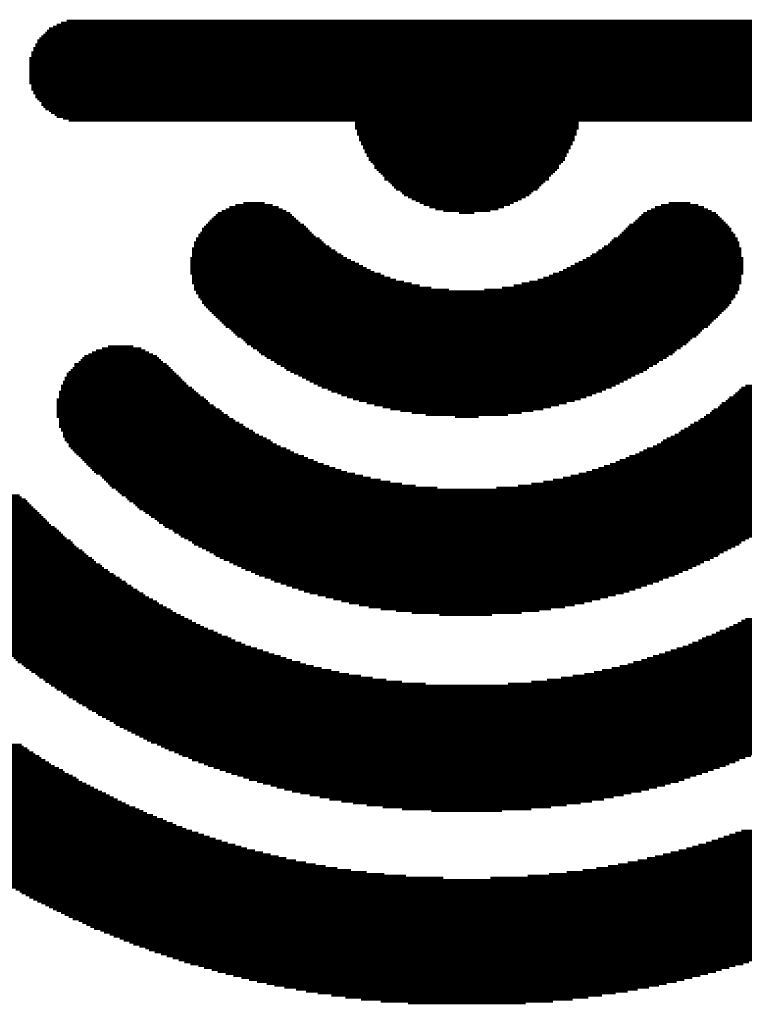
# Model space of a CAD drawing. Extents: x -1.3 to 24.2, y -3.9 to 39.2.
# Tile 17 of 31: x 7.3 to 13.7, y 9.1 to 17.7. Entities that reach past the tile are written whole.
import ezdxf

# ---------------------------------------------------------------- set-up
doc = ezdxf.new("R2010")
doc.units = 0
doc.layers.add('ULTRASONIC_4_CLICK_V101_GTO', color=9, linetype='CONTINUOUS')

msp = doc.modelspace()

# ---------------------------------------------------------------- linework, layer by layer
at = {"layer": 'ULTRASONIC_4_CLICK_V101_GTO', "const_width": 0.01778}
for points in [[(7.58952, 17.64284), (14.72438, 17.64284)], [(7.62508, 17.65808), (14.68882, 17.65808)], [(7.6581, 17.67586), (14.67358, 17.67586)], [(7.69366, 17.69364), (14.63802, 17.69364)], [(7.74446, 17.71142), (14.58722, 17.71142)], [(7.50316, 17.55648), (14.81074, 17.55648)], [(7.52094, 17.57426), (14.79296, 17.57426)], [(7.53872, 17.5895), (14.77518, 17.5895)], [(7.5565, 17.60728), (14.75994, 17.60728)], [(7.57174, 17.62506), (14.74216, 17.62506)], [(7.45236, 17.47012), (14.86154, 17.47012)], [(7.47014, 17.50314), (14.8463, 17.50314)], [(7.47014, 17.4879), (14.86154, 17.4879)], [(7.48538, 17.5387), (14.82852, 17.5387)], [(7.48538, 17.52092), (14.8463, 17.52092)], [(7.4168, 17.38376), (14.8971, 17.38376)], [(7.43458, 17.43456), (14.87932, 17.43456)], [(7.43458, 17.41678), (14.8971, 17.41678)], [(7.43458, 17.40154), (14.8971, 17.40154)], [(7.45236, 17.45234), (14.87932, 17.45234)], [(7.4168, 17.36598), (14.8971, 17.36598)], [(7.4168, 17.3482), (14.91488, 17.3482)], [(7.4168, 17.33296), (14.91488, 17.33296)], [(7.4168, 17.31518), (14.91488, 17.31518)], [(7.4168, 17.2974), (14.91488, 17.2974)], [(7.4168, 17.27962), (14.91488, 17.27962)], [(7.4168, 17.26184), (14.91488, 17.26184)], [(7.4168, 17.2466), (14.91488, 17.2466)], [(7.4168, 17.22882), (14.91488, 17.22882)], [(7.4168, 17.21104), (14.91488, 17.21104)], [(7.4168, 17.19326), (14.8971, 17.19326)], [(7.4168, 17.17548), (14.8971, 17.17548)], [(7.4168, 17.16024), (14.8971, 17.16024)], [(7.43458, 17.14246), (14.8971, 17.14246)], [(7.43458, 17.12468), (14.87932, 17.12468)], [(7.43458, 17.1069), (14.87932, 17.1069)], [(7.45236, 17.09166), (14.87932, 17.09166)], [(7.45236, 17.07388), (14.86154, 17.07388)], [(7.47014, 17.0561), (14.86154, 17.0561)], [(7.47014, 17.03832), (14.8463, 17.03832)], [(7.48538, 17.02054), (14.82852, 17.02054)], [(7.50316, 17.0053), (14.82852, 17.0053)], [(7.52094, 16.98752), (14.81074, 16.98752)], [(7.52094, 16.96974), (14.79296, 16.96974)], [(7.53872, 16.95196), (14.77518, 16.95196)], [(7.5565, 16.93418), (14.75994, 16.93418)], [(7.58952, 16.91894), (14.74216, 16.91894)], [(7.6073, 16.90116), (14.7066, 16.90116)], [(7.64032, 16.88338), (14.68882, 16.88338)], [(7.6581, 16.8656), (14.6558, 16.8656)], [(7.71144, 16.85036), (14.62024, 16.85036)], [(7.76224, 16.83258), (14.55166, 16.83258)], [(10.27938, 16.8148), (12.2428, 16.8148)], [(10.27938, 16.79702), (12.2428, 16.79702)], [(10.27938, 16.77924), (12.2428, 16.77924)], [(10.27938, 16.764), (12.2428, 16.764)], [(10.29462, 16.74622), (12.22502, 16.74622)], [(10.29462, 16.72844), (12.22502, 16.72844)], [(10.29462, 16.71066), (12.22502, 16.71066)], [(10.3124, 16.69542), (12.20724, 16.69542)], [(10.3124, 16.67764), (12.20724, 16.67764)], [(10.3124, 16.65986), (12.20724, 16.65986)], [(10.33018, 16.64208), (12.192, 16.64208)], [(10.33018, 16.6243), (12.192, 16.6243)], [(10.34796, 16.60906), (12.17422, 16.60906)], [(10.34796, 16.59128), (12.17422, 16.59128)], [(10.3632, 16.5735), (12.15644, 16.5735)], [(10.3632, 16.55572), (12.15644, 16.55572)], [(10.38098, 16.53794), (12.13866, 16.53794)], [(10.38098, 16.5227), (12.13866, 16.5227)], [(10.39876, 16.50492), (12.12342, 16.50492)], [(10.39876, 16.48714), (12.12342, 16.48714)], [(10.41654, 16.46936), (12.10564, 16.46936)], [(10.43432, 16.45412), (12.08786, 16.45412)], [(10.44956, 16.43634), (12.07008, 16.43634)], [(10.44956, 16.41856), (12.07008, 16.41856)], [(10.46734, 16.40078), (12.0523, 16.40078)], [(10.48512, 16.383), (12.03706, 16.383)], [(10.5029, 16.36776), (12.01928, 16.36776)], [(10.52068, 16.34998), (12.0015, 16.34998)], [(10.53592, 16.3322), (11.98372, 16.3322)], [(10.53592, 16.31442), (11.98372, 16.31442)], [(10.57148, 16.29664), (11.9507, 16.29664)], [(10.58926, 16.2814), (11.93292, 16.2814)], [(10.6045, 16.26362), (11.91514, 16.26362)], [(10.62228, 16.24584), (11.89736, 16.24584)], [(10.64006, 16.22806), (11.88212, 16.22806)], [(10.67562, 16.21282), (11.84656, 16.21282)], [(10.69086, 16.19504), (11.82878, 16.19504)], [(10.70864, 16.17726), (11.811, 16.17726)], [(9.22782, 16.0909), (9.55548, 16.0909)], [(9.2964, 16.10868), (9.48436, 16.10868)], [(10.7442, 16.15948), (11.77798, 16.15948)], [(10.77722, 16.1417), (11.74242, 16.1417)], [(10.81278, 16.12646), (11.7094, 16.12646)], [(10.8458, 16.10868), (11.67384, 16.10868)], [(10.88136, 16.0909), (11.64082, 16.0909)], [(12.9667, 16.0909), (13.29436, 16.0909)], [(13.03528, 16.10868), (13.22578, 16.10868)], [(9.0551, 16.00454), (9.72566, 16.00454)], [(9.07288, 16.02232), (9.71042, 16.02232)], [(9.1059, 16.0401), (9.67486, 16.0401)], [(9.14146, 16.05534), (9.64184, 16.05534)], [(9.17448, 16.07312), (9.60628, 16.07312)], [(10.93216, 16.07312), (11.58748, 16.07312)], [(10.9855, 16.05534), (11.53668, 16.05534)], [(11.05408, 16.0401), (11.4681, 16.0401)], [(11.19124, 16.02232), (11.3284, 16.02232)], [(12.79398, 16.00454), (13.46708, 16.00454)], [(12.81176, 16.02232), (13.4493, 16.02232)], [(12.84478, 16.0401), (13.41374, 16.0401)], [(12.88034, 16.05534), (13.38072, 16.05534)], [(12.9159, 16.07312), (13.34516, 16.07312)], [(8.96874, 15.91818), (9.8298, 15.91818)], [(8.98652, 15.93596), (9.79678, 15.93596)], [(9.00176, 15.95374), (9.779, 15.95374)], [(9.01954, 15.97152), (9.76122, 15.97152)], [(9.03732, 15.98676), (9.74344, 15.98676)], [(12.68984, 15.91818), (13.55344, 15.91818)], [(12.7254, 15.93596), (13.53566, 15.93596)], [(12.74318, 15.95374), (13.51788, 15.95374)], [(12.76096, 15.97152), (13.5001, 15.97152)], [(12.7762, 15.98676), (13.48232, 15.98676)], [(8.90016, 15.83182), (9.91616, 15.83182)], [(8.91794, 15.8496), (9.89838, 15.8496)], [(8.93318, 15.88516), (9.86536, 15.88516)], [(8.93318, 15.86738), (9.8806, 15.86738)], [(8.95096, 15.9004), (9.84758, 15.9004)], [(12.60348, 15.83182), (13.62202, 15.83182)], [(12.62126, 15.8496), (13.60424, 15.8496)], [(12.63904, 15.86738), (13.58646, 15.86738)], [(12.65682, 15.88516), (13.58646, 15.88516)], [(12.6746, 15.9004), (13.56868, 15.9004)], [(8.8646, 15.76324), (10.00252, 15.76324)], [(8.8646, 15.74546), (10.0203, 15.74546)], [(8.88238, 15.7988), (9.96696, 15.7988)], [(8.88238, 15.78102), (9.98474, 15.78102)], [(8.90016, 15.81404), (9.93394, 15.81404)], [(12.50188, 15.74546), (13.65504, 15.74546)], [(12.51966, 15.76324), (13.65504, 15.76324)], [(12.5349, 15.78102), (13.6398, 15.78102)], [(12.55268, 15.7988), (13.6398, 15.7988)], [(12.58824, 15.81404), (13.62202, 15.81404)], [(8.84682, 15.71244), (10.0711, 15.71244)], [(8.84682, 15.69466), (10.10666, 15.69466)], [(8.84682, 15.67688), (10.1219, 15.67688)], [(8.84682, 15.6591), (10.15746, 15.6591)], [(8.8646, 15.73022), (10.05332, 15.73022)], [(12.36218, 15.6591), (13.67282, 15.6591)], [(12.39774, 15.67688), (13.67282, 15.67688)], [(12.41552, 15.69466), (13.67282, 15.69466)], [(12.44854, 15.71244), (13.67282, 15.71244)], [(12.46632, 15.73022), (13.65504, 15.73022)], [(8.83158, 15.62608), (10.20826, 15.62608)], [(8.83158, 15.6083), (10.24382, 15.6083)], [(8.83158, 15.59052), (10.27938, 15.59052)], [(8.83158, 15.57528), (10.3124, 15.57528)], [(8.84682, 15.64386), (10.17524, 15.64386)], [(12.20724, 15.57528), (13.6906, 15.57528)], [(12.2428, 15.59052), (13.6906, 15.59052)], [(12.27836, 15.6083), (13.6906, 15.6083)], [(12.31138, 15.62608), (13.6906, 15.62608)], [(12.34694, 15.64386), (13.67282, 15.64386)], [(8.83158, 15.5575), (10.34796, 15.5575)], [(8.83158, 15.53972), (10.38098, 15.53972)], [(8.83158, 15.52194), (10.41654, 15.52194)], [(8.83158, 15.50416), (10.44956, 15.50416)], [(8.83158, 15.48892), (10.5029, 15.48892)], [(12.01928, 15.48892), (13.6906, 15.48892)], [(12.07008, 15.50416), (13.6906, 15.50416)], [(12.10564, 15.52194), (13.6906, 15.52194)], [(12.13866, 15.53972), (13.6906, 15.53972)], [(12.17422, 15.5575), (13.6906, 15.5575)], [(8.84682, 15.47114), (10.53592, 15.47114)], [(8.84682, 15.45336), (10.58926, 15.45336)], [(8.84682, 15.43558), (10.64006, 15.43558)], [(8.84682, 15.4178), (10.70864, 15.4178)], [(8.84682, 15.40256), (10.77722, 15.40256)], [(11.74242, 15.40256), (13.67282, 15.40256)], [(11.811, 15.4178), (13.67282, 15.4178)], [(11.88212, 15.43558), (13.67282, 15.43558)], [(11.93292, 15.45336), (13.67282, 15.45336)], [(11.98372, 15.47114), (13.67282, 15.47114)], [(8.8646, 15.38478), (10.8458, 15.38478)], [(8.8646, 15.367), (10.94994, 15.367)], [(8.8646, 15.34922), (11.10488, 15.34922)], [(8.88238, 15.33398), (13.6398, 15.33398)], [(8.88238, 15.3162), (13.6398, 15.3162)], [(11.41476, 15.34922), (13.65504, 15.34922)], [(11.5697, 15.367), (13.65504, 15.367)], [(11.67384, 15.38478), (13.65504, 15.38478)], [(8.90016, 15.29842), (13.62202, 15.29842)], [(8.90016, 15.28064), (13.62202, 15.28064)], [(8.91794, 15.26286), (13.60424, 15.26286)], [(8.93318, 15.24762), (13.58646, 15.24762)], [(8.93318, 15.22984), (13.58646, 15.22984)], [(8.95096, 15.21206), (13.56868, 15.21206)], [(8.96874, 15.19428), (13.55344, 15.19428)], [(8.98652, 15.1765), (13.53566, 15.1765)], [(9.00176, 15.16126), (13.51788, 15.16126)], [(9.01954, 15.14348), (13.5001, 15.14348)], [(9.03732, 15.1257), (13.48232, 15.1257)], [(9.0551, 15.10792), (13.46708, 15.10792)], [(9.07288, 15.09268), (13.4493, 15.09268)], [(9.08812, 15.0749), (13.43152, 15.0749)], [(9.1059, 15.05712), (13.41374, 15.05712)], [(9.12368, 15.03934), (13.3985, 15.03934)], [(9.14146, 15.02156), (13.38072, 15.02156)], [(9.17448, 15.00632), (13.34516, 15.00632)], [(9.19226, 14.98854), (13.32738, 14.98854)], [(9.21004, 14.97076), (13.31214, 14.97076)], [(9.22782, 14.95298), (13.29436, 14.95298)], [(9.24306, 14.9352), (13.27658, 14.9352)], [(9.27862, 14.91996), (13.24356, 14.91996)], [(9.2964, 14.90218), (13.22578, 14.90218)], [(9.31418, 14.8844), (13.208, 14.8844)], [(7.96798, 14.79804), (8.46836, 14.79804)], [(8.00354, 14.81582), (8.43534, 14.81582)], [(8.05434, 14.8336), (8.39978, 14.8336)], [(8.10768, 14.85138), (8.3312, 14.85138)], [(9.32942, 14.86662), (13.19022, 14.86662)], [(9.36498, 14.85138), (13.1572, 14.85138)], [(9.38276, 14.8336), (13.13942, 14.8336)], [(9.41578, 14.81582), (13.10386, 14.81582)], [(9.43356, 14.79804), (13.08608, 14.79804)], [(7.8486, 14.71168), (8.59028, 14.71168)], [(7.86638, 14.72946), (8.5725, 14.72946)], [(7.88162, 14.74724), (8.55472, 14.74724)], [(7.8994, 14.76502), (8.53694, 14.76502)], [(7.93496, 14.78026), (8.50392, 14.78026)], [(9.45134, 14.78026), (13.07084, 14.78026)], [(9.48436, 14.76502), (13.03528, 14.76502)], [(9.50214, 14.74724), (13.0175, 14.74724)], [(9.5377, 14.72946), (12.98448, 14.72946)], [(9.57072, 14.71168), (12.94892, 14.71168)], [(7.76224, 14.62532), (8.69188, 14.62532)], [(7.78002, 14.6431), (8.67664, 14.6431)], [(7.7978, 14.66088), (8.65886, 14.66088)], [(7.81304, 14.6939), (8.6233, 14.6939)], [(7.81304, 14.67866), (8.64108, 14.67866)], [(9.5885, 14.6939), (12.93114, 14.6939)], [(9.62406, 14.67866), (12.89812, 14.67866)], [(9.65708, 14.66088), (12.86256, 14.66088)], [(9.67486, 14.6431), (12.84478, 14.6431)], [(9.71042, 14.62532), (12.81176, 14.62532)], [(7.71144, 14.53896), (8.77824, 14.53896)], [(7.72668, 14.57452), (8.74522, 14.57452)], [(7.72668, 14.55674), (8.76046, 14.55674)], [(7.74446, 14.61008), (8.70966, 14.61008)], [(7.74446, 14.5923), (8.72744, 14.5923)], [(9.74344, 14.61008), (12.7762, 14.61008)], [(9.779, 14.5923), (12.74318, 14.5923)], [(9.81202, 14.57452), (12.70762, 14.57452)], [(9.84758, 14.55674), (12.6746, 14.55674)], [(9.8806, 14.53896), (12.63904, 14.53896)], [(7.67588, 14.4526), (8.88238, 14.4526)], [(7.69366, 14.50594), (8.8138, 14.50594)], [(7.69366, 14.48816), (8.84682, 14.48816)], [(7.69366, 14.47038), (8.8646, 14.47038)], [(7.71144, 14.52372), (8.79602, 14.52372)], [(9.91616, 14.52372), (12.60348, 14.52372)], [(9.95172, 14.50594), (12.57046, 14.50594)], [(9.98474, 14.48816), (12.5349, 14.48816)], [(10.03808, 14.47038), (12.4841, 14.47038)], [(10.0711, 14.4526), (12.44854, 14.4526)], [(13.6398, 14.4526), (14.8463, 14.4526)], [(13.65504, 14.47038), (14.82852, 14.47038)], [(13.67282, 14.48816), (14.82852, 14.48816)], [(13.70838, 14.50594), (14.82852, 14.50594)], [(7.6581, 14.38402), (8.96874, 14.38402)], [(7.6581, 14.36878), (8.98652, 14.36878)], [(7.67588, 14.43736), (8.90016, 14.43736)], [(7.67588, 14.41958), (8.91794, 14.41958)], [(7.67588, 14.4018), (8.95096, 14.4018)], [(10.1219, 14.43736), (12.39774, 14.43736)], [(10.15746, 14.41958), (12.36218, 14.41958)], [(10.20826, 14.4018), (12.31138, 14.4018)], [(10.2616, 14.38402), (12.26058, 14.38402)], [(10.3124, 14.36878), (12.20724, 14.36878)], [(13.53566, 14.36878), (14.86154, 14.36878)], [(13.55344, 14.38402), (14.86154, 14.38402)], [(13.56868, 14.4018), (14.8463, 14.4018)], [(13.60424, 14.41958), (14.8463, 14.41958)], [(13.62202, 14.43736), (14.8463, 14.43736)], [(7.6581, 14.351), (9.00176, 14.351)], [(7.6581, 14.33322), (9.03732, 14.33322)], [(7.6581, 14.31544), (9.0551, 14.31544)], [(7.6581, 14.29766), (9.08812, 14.29766)], [(7.6581, 14.28242), (9.1059, 14.28242)], [(10.38098, 14.351), (12.13866, 14.351)], [(10.44956, 14.33322), (12.07008, 14.33322)], [(10.52068, 14.31544), (12.0015, 14.31544)], [(10.58926, 14.29766), (11.93292, 14.29766)], [(10.67562, 14.28242), (11.84656, 14.28242)], [(13.41374, 14.28242), (14.86154, 14.28242)], [(13.43152, 14.29766), (14.86154, 14.29766)], [(13.46708, 14.31544), (14.86154, 14.31544)], [(13.48232, 14.33322), (14.86154, 14.33322)], [(13.5001, 14.351), (14.86154, 14.351)], [(7.6581, 14.26464), (9.12368, 14.26464)], [(7.6581, 14.24686), (9.15924, 14.24686)], [(7.6581, 14.22908), (9.17448, 14.22908)], [(7.67588, 14.2113), (9.21004, 14.2113)], [(7.67588, 14.19606), (9.22782, 14.19606)], [(10.77722, 14.26464), (11.74242, 14.26464)], [(10.89914, 14.24686), (11.62304, 14.24686)], [(11.15822, 14.22908), (11.36396, 14.22908)], [(13.29436, 14.19606), (14.8463, 14.19606)], [(13.31214, 14.2113), (14.8463, 14.2113)], [(13.34516, 14.22908), (14.86154, 14.22908)], [(13.36294, 14.24686), (14.86154, 14.24686)], [(13.3985, 14.26464), (14.86154, 14.26464)], [(7.67588, 14.17828), (9.26084, 14.17828)], [(7.67588, 14.1605), (9.2964, 14.1605)], [(7.67588, 14.14272), (9.31418, 14.14272)], [(7.69366, 14.12748), (9.3472, 14.12748)], [(7.69366, 14.1097), (9.38276, 14.1097)], [(13.13942, 14.1097), (14.82852, 14.1097)], [(13.17244, 14.12748), (14.82852, 14.12748)], [(13.208, 14.14272), (14.8463, 14.14272)], [(13.22578, 14.1605), (14.8463, 14.1605)], [(13.2588, 14.17828), (14.8463, 14.17828)], [(7.71144, 14.09192), (9.40054, 14.09192)], [(7.71144, 14.07414), (9.43356, 14.07414)], [(7.71144, 14.05636), (9.46912, 14.05636)], [(7.72668, 14.04112), (9.50214, 14.04112)], [(7.72668, 14.02334), (9.5377, 14.02334)], [(12.98448, 14.02334), (14.79296, 14.02334)], [(13.0175, 14.04112), (14.79296, 14.04112)], [(13.05306, 14.05636), (14.81074, 14.05636)], [(13.08608, 14.07414), (14.81074, 14.07414)], [(13.12164, 14.09192), (14.82852, 14.09192)], [(7.74446, 14.00556), (9.55548, 14.00556)], [(7.76224, 13.98778), (9.5885, 13.98778)], [(7.76224, 13.97254), (9.62406, 13.97254)], [(7.78002, 13.95476), (9.67486, 13.95476)], [(7.7978, 13.93698), (9.71042, 13.93698)], [(12.81176, 13.93698), (14.72438, 13.93698)], [(12.84478, 13.95476), (14.74216, 13.95476)], [(12.89812, 13.97254), (14.75994, 13.97254)], [(12.93114, 13.98778), (14.75994, 13.98778)], [(12.9667, 14.00556), (14.77518, 14.00556)], [(7.81304, 13.9192), (9.74344, 13.9192)], [(7.83082, 13.90142), (9.779, 13.90142)], [(7.8486, 13.88618), (9.8298, 13.88618)], [(7.86638, 13.8684), (9.86536, 13.8684)], [(7.88162, 13.85062), (9.91616, 13.85062)], [(12.60348, 13.85062), (14.63802, 13.85062)], [(12.65682, 13.8684), (14.6558, 13.8684)], [(12.68984, 13.88618), (14.67358, 13.88618)], [(12.74318, 13.90142), (14.68882, 13.90142)], [(12.7762, 13.9192), (14.7066, 13.9192)], [(7.8994, 13.83284), (9.95172, 13.83284)], [(7.91718, 13.81506), (10.00252, 13.81506)], [(7.93496, 13.79982), (10.05332, 13.79982)], [(7.95274, 13.78204), (10.10666, 13.78204)], [(7.96798, 13.76426), (10.15746, 13.76426)], [(12.36218, 13.76426), (14.55166, 13.76426)], [(12.41552, 13.78204), (14.56944, 13.78204)], [(12.46632, 13.79982), (14.58722, 13.79982)], [(12.51966, 13.81506), (14.605, 13.81506)], [(12.57046, 13.83284), (14.62024, 13.83284)], [(7.98576, 13.74648), (10.20826, 13.74648)], [(8.00354, 13.73124), (10.27938, 13.73124)], [(8.0391, 13.71346), (10.34796, 13.71346)], [(8.05434, 13.69568), (10.41654, 13.69568)], [(8.07212, 13.6779), (10.5029, 13.6779)], [(8.0899, 13.66012), (10.58926, 13.66012)], [(11.93292, 13.66012), (14.43228, 13.66012)], [(12.01928, 13.6779), (14.44752, 13.6779)], [(12.10564, 13.69568), (14.4653, 13.69568)], [(12.17422, 13.71346), (14.48308, 13.71346)], [(12.2428, 13.73124), (14.51864, 13.73124)], [(12.31138, 13.74648), (14.53388, 13.74648)], [(8.10768, 13.64488), (10.69086, 13.64488)], [(8.12292, 13.6271), (10.81278, 13.6271)], [(8.1407, 13.60932), (11.00074, 13.60932)], [(8.17626, 13.59154), (14.34592, 13.59154)], [(8.19404, 13.57376), (14.32814, 13.57376)], [(11.5189, 13.60932), (14.37894, 13.60932)], [(11.7094, 13.6271), (14.39672, 13.6271)], [(11.82878, 13.64488), (14.4145, 13.64488)], [(6.67766, 13.48994), (7.39902, 13.48994)], [(6.6929, 13.50518), (7.38378, 13.50518)], [(6.71068, 13.52296), (7.34822, 13.52296)], [(6.74624, 13.54074), (7.33044, 13.54074)], [(8.20928, 13.55852), (14.31036, 13.55852)], [(8.22706, 13.54074), (14.29258, 13.54074)], [(8.26262, 13.52296), (14.25956, 13.52296)], [(8.27786, 13.50518), (14.24178, 13.50518)], [(8.29564, 13.48994), (14.224, 13.48994)], [(6.5913, 13.40358), (7.48538, 13.40358)], [(6.60654, 13.41882), (7.47014, 13.41882)], [(6.62432, 13.4366), (7.45236, 13.4366)], [(6.6421, 13.45438), (7.43458, 13.45438)], [(6.65988, 13.47216), (7.4168, 13.47216)], [(8.3312, 13.47216), (14.19098, 13.47216)], [(8.34898, 13.45438), (14.1732, 13.45438)], [(8.36422, 13.4366), (14.15542, 13.4366)], [(8.382, 13.41882), (14.13764, 13.41882)], [(8.41756, 13.40358), (14.10462, 13.40358)], [(6.53796, 13.33246), (7.5565, 13.33246)], [(6.53796, 13.31722), (7.57174, 13.31722)], [(6.55574, 13.35024), (7.53872, 13.35024)], [(6.57352, 13.3858), (7.50316, 13.3858)], [(6.57352, 13.36802), (7.52094, 13.36802)], [(8.43534, 13.3858), (14.08684, 13.3858)], [(8.46836, 13.36802), (14.05128, 13.36802)], [(8.48614, 13.35024), (14.03604, 13.35024)], [(8.51916, 13.33246), (14.00048, 13.33246)], [(8.53694, 13.31722), (13.9827, 13.31722)], [(6.50494, 13.24864), (7.6581, 13.24864)], [(6.50494, 13.23086), (7.67588, 13.23086)], [(6.52018, 13.29944), (7.58952, 13.29944)], [(6.52018, 13.28166), (7.6073, 13.28166)], [(6.52018, 13.26388), (7.64032, 13.26388)], [(8.55472, 13.29944), (13.96492, 13.29944)], [(8.59028, 13.28166), (13.9319, 13.28166)], [(8.60552, 13.26388), (13.89634, 13.26388)], [(8.64108, 13.24864), (13.8811, 13.24864)], [(8.67664, 13.23086), (13.84554, 13.23086)], [(6.48716, 13.1953), (7.71144, 13.1953)], [(6.48716, 13.17752), (7.72668, 13.17752)], [(6.48716, 13.16228), (7.74446, 13.16228)], [(6.48716, 13.1445), (7.78002, 13.1445)], [(6.50494, 13.21308), (7.69366, 13.21308)], [(8.69188, 13.21308), (13.82776, 13.21308)], [(8.72744, 13.1953), (13.79474, 13.1953)], [(8.74522, 13.17752), (13.77696, 13.17752)], [(8.77824, 13.16228), (13.7414, 13.16228)], [(8.8138, 13.1445), (13.70838, 13.1445)], [(6.46938, 13.07592), (7.8486, 13.07592)], [(6.46938, 13.05814), (7.88162, 13.05814)], [(6.48716, 13.12672), (7.7978, 13.12672)], [(6.48716, 13.10894), (7.81304, 13.10894)], [(6.48716, 13.09116), (7.83082, 13.09116)], [(8.84682, 13.12672), (13.67282, 13.12672)], [(8.8646, 13.10894), (13.65504, 13.10894)], [(8.90016, 13.09116), (13.62202, 13.09116)], [(8.93318, 13.07592), (13.58646, 13.07592)], [(8.96874, 13.05814), (13.55344, 13.05814)], [(6.46938, 13.04036), (7.8994, 13.04036)], [(6.48716, 13.02258), (7.91718, 13.02258)], [(6.48716, 13.00734), (7.93496, 13.00734)], [(6.48716, 12.98956), (7.96798, 12.98956)], [(6.48716, 12.97178), (7.98576, 12.97178)], [(9.00176, 13.04036), (13.51788, 13.04036)], [(9.03732, 13.02258), (13.48232, 13.02258)], [(9.0551, 13.00734), (13.46708, 13.00734)], [(9.08812, 12.98956), (13.43152, 12.98956)], [(9.12368, 12.97178), (13.3985, 12.97178)], [(6.48716, 12.954), (8.00354, 12.954)], [(6.48716, 12.93622), (8.0391, 12.93622)], [(6.50494, 12.92098), (8.05434, 12.92098)], [(6.50494, 12.9032), (8.07212, 12.9032)], [(6.50494, 12.88542), (8.10768, 12.88542)], [(9.17448, 12.954), (13.34516, 12.954)], [(9.21004, 12.93622), (13.31214, 12.93622)], [(9.24306, 12.92098), (13.27658, 12.92098)], [(9.27862, 12.9032), (13.24356, 12.9032)], [(9.31418, 12.88542), (13.208, 12.88542)], [(6.50494, 12.86764), (8.12292, 12.86764)], [(6.52018, 12.84986), (8.15848, 12.84986)], [(6.52018, 12.83462), (8.17626, 12.83462)], [(6.53796, 12.81684), (8.20928, 12.81684)], [(6.53796, 12.79906), (8.22706, 12.79906)], [(9.36498, 12.86764), (13.1572, 12.86764)], [(9.40054, 12.84986), (13.12164, 12.84986)], [(9.43356, 12.83462), (13.08608, 12.83462)], [(9.48436, 12.81684), (13.03528, 12.81684)], [(9.5377, 12.79906), (12.98448, 12.79906)], [(6.55574, 12.78128), (8.26262, 12.78128)], [(6.55574, 12.76604), (8.27786, 12.76604)], [(6.57352, 12.74826), (8.31342, 12.74826)], [(6.5913, 12.73048), (8.3312, 12.73048)], [(6.60654, 12.7127), (8.36422, 12.7127)], [(9.57072, 12.78128), (12.94892, 12.78128)], [(9.62406, 12.76604), (12.89812, 12.76604)], [(9.67486, 12.74826), (12.84478, 12.74826)], [(9.72566, 12.73048), (12.79398, 12.73048)], [(9.779, 12.7127), (12.74318, 12.7127)], [(6.60654, 12.69492), (8.382, 12.69492)], [(6.62432, 12.67968), (8.41756, 12.67968)], [(6.6421, 12.6619), (8.43534, 12.6619)], [(6.65988, 12.64412), (8.46836, 12.64412)], [(6.67766, 12.62634), (8.50392, 12.62634)], [(9.8298, 12.69492), (12.68984, 12.69492)], [(9.8806, 12.67968), (12.63904, 12.67968)], [(9.95172, 12.6619), (12.57046, 12.6619)], [(10.0203, 12.64412), (12.50188, 12.64412)], [(10.08888, 12.62634), (12.4333, 12.62634)], [(6.6929, 12.6111), (8.53694, 12.6111)], [(6.71068, 12.59332), (8.55472, 12.59332)], [(6.72846, 12.57554), (8.59028, 12.57554)], [(6.74624, 12.55776), (8.6233, 12.55776)], [(6.77926, 12.53998), (8.65886, 12.53998)], [(10.15746, 12.6111), (12.36218, 12.6111)], [(10.22604, 12.59332), (12.2936, 12.59332)], [(10.3124, 12.57554), (12.20724, 12.57554)], [(10.39876, 12.55776), (12.12342, 12.55776)], [(10.5029, 12.53998), (12.0015, 12.53998)], [(6.79704, 12.52474), (8.67664, 12.52474)], [(6.81482, 12.50696), (8.70966, 12.50696)], [(6.8326, 12.48918), (8.74522, 12.48918)], [(6.84784, 12.4714), (8.77824, 12.4714)], [(6.86562, 12.45362), (8.8138, 12.45362)], [(10.64006, 12.52474), (11.89736, 12.52474)], [(10.77722, 12.50696), (11.74242, 12.50696)], [(11.01852, 12.48918), (11.48334, 12.48918)], [(13.70838, 12.45362), (15.65402, 12.45362)], [(6.8834, 12.43838), (8.84682, 12.43838)], [(6.90118, 12.4206), (8.88238, 12.4206)], [(6.91896, 12.40282), (8.91794, 12.40282)], [(6.9342, 12.38504), (8.95096, 12.38504)], [(6.96976, 12.3698), (8.98652, 12.3698)], [(13.53566, 12.3698), (15.55242, 12.3698)], [(13.56868, 12.38504), (15.58544, 12.38504)], [(13.60424, 12.40282), (15.60322, 12.40282)], [(13.6398, 12.4206), (15.621, 12.4206)], [(13.67282, 12.43838), (15.63878, 12.43838)], [(6.98754, 12.35202), (9.03732, 12.35202)], [(7.00278, 12.33424), (9.07288, 12.33424)], [(7.02056, 12.31646), (9.1059, 12.31646)], [(7.03834, 12.29868), (9.15924, 12.29868)], [(7.05612, 12.28344), (9.19226, 12.28344)], [(13.32738, 12.28344), (15.46606, 12.28344)], [(13.36294, 12.29868), (15.48384, 12.29868)], [(13.41374, 12.31646), (15.49908, 12.31646)], [(13.4493, 12.33424), (15.51686, 12.33424)], [(13.48232, 12.35202), (15.53464, 12.35202)], [(7.08914, 12.26566), (9.22782, 12.26566)], [(7.10692, 12.24788), (9.27862, 12.24788)], [(7.1247, 12.2301), (9.31418, 12.2301)], [(7.14248, 12.21232), (9.36498, 12.21232)], [(7.15772, 12.19708), (9.41578, 12.19708)], [(13.10386, 12.19708), (15.36192, 12.19708)], [(13.1572, 12.21232), (15.3797, 12.21232)], [(13.208, 12.2301), (15.39748, 12.2301)], [(13.24356, 12.24788), (15.41272, 12.24788)], [(13.29436, 12.26566), (15.4305, 12.26566)], [(7.19328, 12.1793), (9.46912, 12.1793)], [(7.21106, 12.16152), (9.51992, 12.16152)], [(7.22884, 12.14374), (9.57072, 12.14374)], [(7.26186, 12.1285), (9.62406, 12.1285)], [(7.27964, 12.11072), (9.67486, 12.11072)], [(12.84478, 12.11072), (15.24254, 12.11072)], [(12.89812, 12.1285), (15.25778, 12.1285)], [(12.94892, 12.14374), (15.29334, 12.14374)], [(13.00226, 12.16152), (15.31112, 12.16152)], [(13.05306, 12.1793), (15.32636, 12.1793)], [(7.29742, 12.09294), (9.72566, 12.09294)], [(7.3152, 12.07516), (9.79678, 12.07516)], [(7.34822, 12.05738), (9.84758, 12.05738)], [(7.366, 12.04214), (9.91616, 12.04214)], [(7.38378, 12.02436), (9.98474, 12.02436)], [(12.5349, 12.02436), (15.1384, 12.02436)], [(12.60348, 12.04214), (15.15618, 12.04214)], [(12.6746, 12.05738), (15.17142, 12.05738)], [(12.7254, 12.07516), (15.20698, 12.07516)], [(12.79398, 12.09294), (15.22476, 12.09294)], [(7.4168, 12.00658), (10.0711, 12.00658)], [(7.43458, 11.9888), (10.13968, 11.9888)], [(7.47014, 11.97102), (10.22604, 11.97102)], [(7.48538, 11.95578), (10.33018, 11.95578)], [(7.50316, 11.938), (10.43432, 11.938)], [(12.08786, 11.938), (15.01648, 11.938)], [(12.192, 11.95578), (15.03426, 11.95578)], [(12.2936, 11.97102), (15.05204, 11.97102)], [(12.37996, 11.9888), (15.08506, 11.9888)], [(12.44854, 12.00658), (15.10284, 12.00658)], [(7.53872, 11.92022), (10.5537, 11.92022)], [(7.5565, 11.90244), (10.69086, 11.90244)], [(7.58952, 11.8872), (10.89914, 11.8872)], [(7.6073, 11.86942), (14.91488, 11.86942)], [(7.64032, 11.85164), (14.87932, 11.85164)], [(11.62304, 11.8872), (14.93012, 11.8872)], [(11.82878, 11.90244), (14.96568, 11.90244)], [(11.96594, 11.92022), (14.98346, 11.92022)], [(7.6581, 11.83386), (14.86154, 11.83386)], [(7.69366, 11.81608), (14.82852, 11.81608)], [(7.71144, 11.80084), (14.81074, 11.80084)], [(7.74446, 11.78306), (14.77518, 11.78306)], [(7.76224, 11.76528), (14.75994, 11.76528)], [(7.7978, 11.7475), (14.72438, 11.7475)], [(7.83082, 11.72972), (14.68882, 11.72972)], [(7.8486, 11.71448), (14.67358, 11.71448)], [(7.88162, 11.6967), (14.63802, 11.6967)], [(7.91718, 11.67892), (14.62024, 11.67892)], [(7.93496, 11.66114), (14.58722, 11.66114)], [(7.96798, 11.6459), (14.55166, 11.6459)], [(8.00354, 11.62812), (14.51864, 11.62812)], [(8.02132, 11.61034), (14.50086, 11.61034)], [(8.05434, 11.59256), (14.4653, 11.59256)], [(8.0899, 11.57478), (14.43228, 11.57478)], [(8.12292, 11.55954), (14.39672, 11.55954)], [(8.15848, 11.54176), (14.3637, 11.54176)], [(8.17626, 11.52398), (14.34592, 11.52398)], [(8.20928, 11.5062), (14.31036, 11.5062)], [(8.24484, 11.49096), (14.27734, 11.49096)], [(8.27786, 11.47318), (14.24178, 11.47318)], [(8.31342, 11.4554), (14.20622, 11.4554)], [(8.34898, 11.43762), (14.1732, 11.43762)], [(8.382, 11.41984), (14.13764, 11.41984)], [(5.55752, 11.35126), (7.34822, 11.35126)], [(5.57276, 11.33348), (7.366, 11.33348)], [(8.41756, 11.4046), (14.10462, 11.4046)], [(8.45058, 11.38682), (14.06906, 11.38682)], [(8.48614, 11.36904), (14.03604, 11.36904)], [(8.53694, 11.35126), (13.9827, 11.35126)], [(8.5725, 11.33348), (13.94968, 11.33348)], [(5.60832, 11.31824), (7.39902, 11.31824)], [(5.6261, 11.30046), (7.4168, 11.30046)], [(5.64134, 11.28268), (7.45236, 11.28268)], [(5.65912, 11.2649), (7.47014, 11.2649)], [(5.6769, 11.24966), (7.50316, 11.24966)], [(8.60552, 11.31824), (13.91412, 11.31824)], [(8.64108, 11.30046), (13.8811, 11.30046)], [(8.69188, 11.28268), (13.82776, 11.28268)], [(8.72744, 11.2649), (13.79474, 11.2649)], [(8.76046, 11.24966), (13.75918, 11.24966)], [(5.69468, 11.23188), (7.52094, 11.23188)], [(5.71246, 11.2141), (7.5565, 11.2141)], [(5.7277, 11.19632), (7.58952, 11.19632)], [(5.74548, 11.17854), (7.6073, 11.17854)], [(5.76326, 11.1633), (7.64032, 11.1633)], [(8.8138, 11.23188), (13.70838, 11.23188)], [(8.84682, 11.2141), (13.65504, 11.2141)], [(8.90016, 11.19632), (13.62202, 11.19632)], [(8.95096, 11.17854), (13.56868, 11.17854)], [(8.98652, 11.1633), (13.53566, 11.1633)], [(5.78104, 11.14552), (7.67588, 11.14552)], [(5.81406, 11.12774), (7.71144, 11.12774)], [(5.83184, 11.10996), (7.72668, 11.10996)], [(5.84962, 11.09218), (7.76224, 11.09218)], [(5.8674, 11.07694), (7.7978, 11.07694)], [(9.03732, 11.14552), (13.48232, 11.14552)], [(9.08812, 11.12774), (13.43152, 11.12774)], [(9.14146, 11.10996), (13.38072, 11.10996)], [(9.19226, 11.09218), (13.32738, 11.09218)], [(9.24306, 11.07694), (13.27658, 11.07694)], [(5.88264, 11.05916), (7.83082, 11.05916)], [(5.90042, 11.04138), (7.8486, 11.04138)], [(5.9182, 11.0236), (7.88162, 11.0236)], [(5.95376, 11.00836), (7.91718, 11.00836)], [(5.969, 10.99058), (7.95274, 10.99058)], [(9.2964, 11.05916), (13.22578, 11.05916)], [(9.3472, 11.04138), (13.17244, 11.04138)], [(9.41578, 11.0236), (13.12164, 11.0236)], [(9.46912, 11.00836), (13.05306, 11.00836)], [(9.5377, 10.99058), (13.00226, 10.99058)], [(5.98678, 10.9728), (7.98576, 10.9728)], [(6.00456, 10.95502), (8.02132, 10.95502)], [(6.02234, 10.93724), (8.05434, 10.93724)], [(6.05536, 10.922), (8.0899, 10.922)], [(6.07314, 10.90422), (8.12292, 10.90422)], [(9.5885, 10.9728), (12.93114, 10.9728)], [(9.65708, 10.95502), (12.86256, 10.95502)], [(9.72566, 10.93724), (12.79398, 10.93724)], [(9.79678, 10.922), (12.70762, 10.922)], [(9.8806, 10.90422), (12.63904, 10.90422)], [(6.09092, 10.88644), (8.15848, 10.88644)], [(6.1087, 10.86866), (8.19404, 10.86866)], [(6.12394, 10.85088), (8.22706, 10.85088)], [(6.1595, 10.83564), (8.26262, 10.83564)], [(6.17728, 10.81786), (8.29564, 10.81786)], [(9.96696, 10.88644), (12.55268, 10.88644)], [(10.05332, 10.86866), (12.46632, 10.86866)], [(10.15746, 10.85088), (12.36218, 10.85088)], [(10.2616, 10.83564), (12.26058, 10.83564)], [(10.38098, 10.81786), (12.13866, 10.81786)], [(6.19506, 10.80008), (8.34898, 10.80008)], [(6.22808, 10.7823), (8.382, 10.7823)], [(6.24586, 10.76706), (8.41756, 10.76706)], [(6.26364, 10.74928), (8.45058, 10.74928)], [(6.27888, 10.7315), (8.50392, 10.7315)], [(10.52068, 10.80008), (12.0015, 10.80008)], [(10.69086, 10.7823), (11.82878, 10.7823)], [(10.94994, 10.76706), (11.5697, 10.76706)], [(6.31444, 10.71372), (8.53694, 10.71372)], [(6.33222, 10.69594), (8.59028, 10.69594)], [(6.35, 10.6807), (8.6233, 10.6807)], [(6.38302, 10.66292), (8.67664, 10.66292)], [(6.4008, 10.64514), (8.70966, 10.64514)], [(6.43636, 10.62736), (8.76046, 10.62736)], [(6.4516, 10.60958), (8.79602, 10.60958)], [(6.46938, 10.59434), (8.84682, 10.59434)], [(6.50494, 10.57656), (8.90016, 10.57656)], [(6.52018, 10.55878), (8.95096, 10.55878)], [(13.56868, 10.55878), (15.99946, 10.55878)], [(13.62202, 10.57656), (16.01724, 10.57656)], [(13.67282, 10.59434), (16.05026, 10.59434)], [(6.53796, 10.541), (9.00176, 10.541)], [(6.57352, 10.52576), (9.0551, 10.52576)], [(6.5913, 10.50798), (9.1059, 10.50798)], [(6.62432, 10.4902), (9.15924, 10.4902)], [(6.6421, 10.47242), (9.22782, 10.47242)], [(13.29436, 10.47242), (15.88008, 10.47242)], [(13.36294, 10.4902), (15.89532, 10.4902)], [(13.41374, 10.50798), (15.93088, 10.50798)], [(13.46708, 10.52576), (15.94866, 10.52576)], [(13.51788, 10.541), (15.98168, 10.541)], [(6.67766, 10.45464), (9.27862, 10.45464)], [(6.6929, 10.4394), (9.32942, 10.4394)], [(6.72846, 10.42162), (9.40054, 10.42162)], [(6.74624, 10.40384), (9.46912, 10.40384)], [(6.77926, 10.38606), (9.5377, 10.38606)], [(12.98448, 10.38606), (15.74038, 10.38606)], [(13.05306, 10.40384), (15.77594, 10.40384)], [(13.12164, 10.42162), (15.79372, 10.42162)], [(13.19022, 10.4394), (15.82674, 10.4394)], [(13.24356, 10.45464), (15.84452, 10.45464)], [(6.79704, 10.36828), (9.60628, 10.36828)], [(6.8326, 10.35304), (9.67486, 10.35304)], [(6.84784, 10.33526), (9.76122, 10.33526)], [(6.8834, 10.31748), (9.84758, 10.31748)], [(6.91896, 10.2997), (9.93394, 10.2997)], [(12.58824, 10.2997), (15.60322, 10.2997)], [(12.6746, 10.31748), (15.63878, 10.31748)], [(12.76096, 10.33526), (15.6718, 10.33526)], [(12.84478, 10.35304), (15.68958, 10.35304)], [(12.9159, 10.36828), (15.72514, 10.36828)], [(6.9342, 10.28446), (10.0203, 10.28446)], [(6.96976, 10.26668), (10.1219, 10.26668)], [(6.98754, 10.2489), (10.24382, 10.2489)], [(7.02056, 10.23112), (10.38098, 10.23112)], [(7.05612, 10.21334), (10.53592, 10.21334)], [(11.98372, 10.21334), (15.46606, 10.21334)], [(12.13866, 10.23112), (15.49908, 10.23112)], [(12.27836, 10.2489), (15.53464, 10.2489)], [(12.39774, 10.26668), (15.55242, 10.26668)], [(12.50188, 10.28446), (15.58544, 10.28446)], [(7.0739, 10.1981), (10.72642, 10.1981)], [(7.10692, 10.18032), (11.05408, 10.18032)], [(7.14248, 10.16254), (15.3797, 10.16254)], [(7.1755, 10.14476), (15.34414, 10.14476)], [(7.19328, 10.12952), (15.32636, 10.12952)], [(11.4681, 10.18032), (15.41272, 10.18032)], [(11.79576, 10.1981), (15.4305, 10.1981)], [(7.22884, 10.11174), (15.29334, 10.11174)], [(7.26186, 10.09396), (15.25778, 10.09396)], [(7.29742, 10.07618), (15.22476, 10.07618)], [(7.33044, 10.0584), (15.1892, 10.0584)], [(7.34822, 10.04316), (15.17142, 10.04316)], [(7.38378, 10.02538), (15.1384, 10.02538)], [(7.4168, 10.0076), (15.10284, 10.0076)], [(7.45236, 9.98982), (15.06982, 9.98982)], [(7.48538, 9.97204), (15.03426, 9.97204)], [(7.52094, 9.9568), (15.00124, 9.9568)], [(7.5565, 9.93902), (14.96568, 9.93902)], [(7.58952, 9.92124), (14.93012, 9.92124)], [(7.62508, 9.90346), (14.8971, 9.90346)], [(7.6581, 9.88822), (14.86154, 9.88822)], [(7.69366, 9.87044), (14.82852, 9.87044)], [(7.72668, 9.85266), (14.79296, 9.85266)], [(7.76224, 9.83488), (14.75994, 9.83488)], [(7.7978, 9.8171), (14.72438, 9.8171)], [(7.8486, 9.80186), (14.67358, 9.80186)], [(7.88162, 9.78408), (14.63802, 9.78408)], [(7.91718, 9.7663), (14.605, 9.7663)], [(7.95274, 9.74852), (14.56944, 9.74852)], [(7.98576, 9.73074), (14.53388, 9.73074)], [(8.0391, 9.7155), (14.48308, 9.7155)], [(8.07212, 9.69772), (14.44752, 9.69772)], [(8.12292, 9.67994), (14.39672, 9.67994)], [(8.15848, 9.66216), (14.3637, 9.66216)], [(8.20928, 9.64692), (14.31036, 9.64692)], [(8.24484, 9.62914), (14.27734, 9.62914)], [(8.29564, 9.61136), (14.224, 9.61136)], [(8.3312, 9.59358), (14.19098, 9.59358)], [(8.382, 9.5758), (14.13764, 9.5758)], [(8.43534, 9.56056), (14.08684, 9.56056)], [(8.46836, 9.54278), (14.05128, 9.54278)], [(8.51916, 9.525), (14.00048, 9.525)], [(8.5725, 9.50722), (13.94968, 9.50722)], [(8.6233, 9.48944), (13.89634, 9.48944)], [(8.67664, 9.4742), (13.84554, 9.4742)], [(8.72744, 9.45642), (13.79474, 9.45642)], [(8.77824, 9.43864), (13.7414, 9.43864)], [(8.83158, 9.42086), (13.6906, 9.42086)], [(8.90016, 9.40562), (13.62202, 9.40562)], [(8.95096, 9.38784), (13.56868, 9.38784)], [(9.01954, 9.37006), (13.5001, 9.37006)], [(9.07288, 9.35228), (13.4493, 9.35228)], [(9.14146, 9.3345), (13.38072, 9.3345)], [(9.21004, 9.31926), (13.31214, 9.31926)], [(9.27862, 9.30148), (13.24356, 9.30148)], [(9.3472, 9.2837), (13.17244, 9.2837)], [(9.41578, 9.26592), (13.10386, 9.26592)], [(9.50214, 9.24814), (13.0175, 9.24814)], [(9.57072, 9.2329), (12.94892, 9.2329)], [(9.65708, 9.21512), (12.86256, 9.21512)], [(9.76122, 9.19734), (12.76096, 9.19734)], [(9.84758, 9.17956), (12.6746, 9.17956)], [(9.95172, 9.16432), (12.57046, 9.16432)], [(10.0711, 9.14654), (12.44854, 9.14654)], [(10.19302, 9.12876), (12.32916, 9.12876)], [(10.33018, 9.11098), (12.192, 9.11098)], [(10.5029, 9.0932), (12.01928, 9.0932)], [(10.7442, 9.07796), (11.77798, 9.07796)]]:
    msp.add_lwpolyline(points, dxfattribs=at)

doc.saveas('drawing.dxf')
